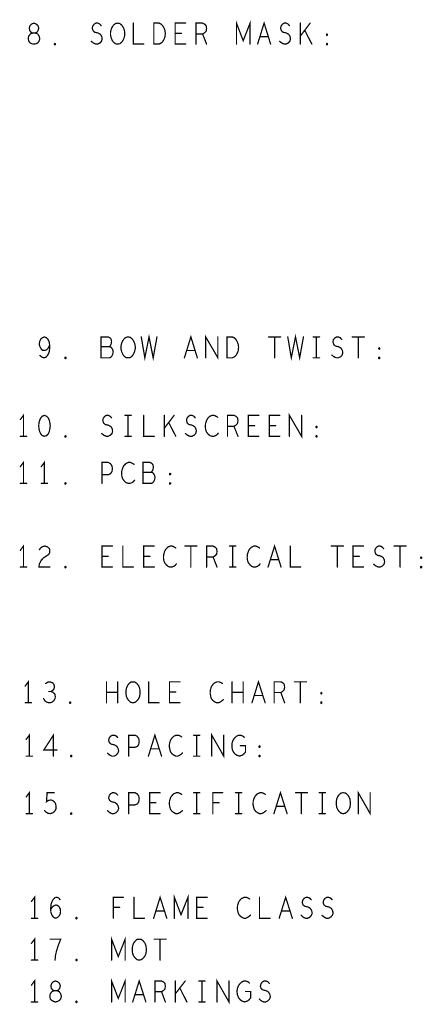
# Model space of a CAD drawing. Extents: x 28 to 61, y 24.9 to 46.
# Tile 37 of 59: x 46.2 to 48.1, y 36 to 40.7. Entities that reach past the tile are written whole.
import ezdxf

# ---------------------------------------------------------------- set-up
doc = ezdxf.new("R2010")
doc.units = 0
doc.layers.add('1', color=2, linetype='CONTINUOUS')

msp = doc.modelspace()

# ---------------------------------------------------------------- linework, layer by layer
at = {"layer": '1', "const_width": 0.006}
for points in [[(46.242, 40.57), (46.251, 40.571), (46.261, 40.576), (46.267, 40.585), (46.27, 40.596), (46.267, 40.608), (46.26, 40.618), (46.248, 40.623), (46.236, 40.623), (46.228, 40.626), (46.222, 40.635), (46.22, 40.646), (46.223, 40.658), (46.232, 40.666), (46.242, 40.67), (46.252, 40.666), (46.261, 40.658), (46.265, 40.646), (46.262, 40.635), (46.256, 40.626), (46.248, 40.623), (46.236, 40.623), (46.225, 40.618), (46.217, 40.608), (46.215, 40.596), (46.217, 40.585), (46.223, 40.576), (46.233, 40.571), (46.242, 40.57)], [(46.516, 40.583), (46.526, 40.575), (46.537, 40.57), (46.547, 40.57), (46.557, 40.575), (46.565, 40.583), (46.568, 40.595), (46.566, 40.606), (46.56, 40.616), (46.548, 40.623), (46.533, 40.626), (46.525, 40.633), (46.521, 40.645), (46.523, 40.656), (46.53, 40.665), (46.538, 40.67), (46.547, 40.67), (46.556, 40.666), (46.563, 40.658)], [(46.642, 40.57), (46.632, 40.571), (46.623, 40.578), (46.616, 40.588), (46.611, 40.6), (46.608, 40.613), (46.608, 40.626), (46.611, 40.64), (46.616, 40.651), (46.623, 40.661), (46.632, 40.668), (46.642, 40.67), (46.652, 40.668), (46.661, 40.661), (46.668, 40.651), (46.673, 40.64), (46.676, 40.626), (46.676, 40.613), (46.673, 40.6), (46.668, 40.588), (46.661, 40.578), (46.652, 40.571), (46.642, 40.57)], [(46.717, 40.67), (46.717, 40.57), (46.767, 40.57)], [(46.815, 40.57), (46.815, 40.67), (46.84, 40.67), (46.85, 40.665), (46.857, 40.658), (46.863, 40.648), (46.868, 40.636), (46.87, 40.62), (46.868, 40.603), (46.863, 40.591), (46.857, 40.581), (46.85, 40.575), (46.84, 40.57), (46.815, 40.57)], [(46.967, 40.57), (46.917, 40.57), (46.917, 40.67), (46.967, 40.67)], [(47.017, 40.57), (47.017, 40.67), (47.048, 40.67), (47.058, 40.665), (47.065, 40.658), (47.067, 40.645), (47.065, 40.631), (47.057, 40.623), (47.048, 40.618), (47.017, 40.618)], [(47.21, 40.57), (47.21, 40.67), (47.242, 40.586), (47.275, 40.67), (47.275, 40.57)], [(47.311, 40.57), (47.342, 40.67), (47.373, 40.57)], [(47.416, 40.583), (47.426, 40.575), (47.437, 40.57), (47.447, 40.57), (47.457, 40.575), (47.465, 40.583), (47.468, 40.595), (47.466, 40.606), (47.46, 40.616), (47.448, 40.623), (47.433, 40.626), (47.425, 40.633), (47.421, 40.645), (47.423, 40.656), (47.43, 40.665), (47.438, 40.67), (47.447, 40.67), (47.456, 40.666), (47.463, 40.658)], [(47.515, 40.57), (47.515, 40.67)], [(47.562, 40.67), (47.515, 40.608)], [(46.947, 40.621), (46.917, 40.621)], [(47.048, 40.618), (47.067, 40.57)], [(47.57, 40.57), (47.536, 40.636)], [(47.642, 40.611), (47.64, 40.613), (47.64, 40.616), (47.642, 40.618), (47.645, 40.616), (47.645, 40.613), (47.642, 40.611)], [(46.342, 40.566), (46.34, 40.568), (46.34, 40.571), (46.342, 40.573), (46.345, 40.571), (46.345, 40.568), (46.342, 40.566)], [(47.362, 40.605), (47.322, 40.605)], [(47.642, 40.566), (47.64, 40.568), (47.64, 40.571), (47.642, 40.573), (47.645, 40.571), (47.645, 40.568), (47.642, 40.566)], [(46.271, 39.081), (46.28, 39.073), (46.29, 39.07), (46.3, 39.073), (46.308, 39.083), (46.315, 39.098), (46.317, 39.113), (46.317, 39.131), (46.315, 39.146), (46.308, 39.16), (46.301, 39.166), (46.292, 39.17), (46.282, 39.166), (46.275, 39.16), (46.27, 39.15), (46.267, 39.136), (46.27, 39.125), (46.276, 39.113), (46.283, 39.106), (46.292, 39.105), (46.302, 39.108), (46.31, 39.116), (46.317, 39.131)], [(46.602, 39.123), (46.607, 39.128), (46.611, 39.136), (46.613, 39.148), (46.611, 39.158), (46.606, 39.165), (46.597, 39.17), (46.563, 39.17), (46.563, 39.07), (46.605, 39.07), (46.613, 39.076), (46.618, 39.086), (46.621, 39.098), (46.618, 39.11), (46.611, 39.12), (46.602, 39.123), (46.563, 39.123)], [(46.692, 39.07), (46.682, 39.071), (46.673, 39.078), (46.666, 39.088), (46.661, 39.1), (46.658, 39.113), (46.658, 39.126), (46.661, 39.14), (46.666, 39.151), (46.673, 39.161), (46.682, 39.168), (46.692, 39.17), (46.702, 39.168), (46.711, 39.161), (46.718, 39.151), (46.723, 39.14), (46.726, 39.126), (46.726, 39.113), (46.723, 39.1), (46.718, 39.088), (46.711, 39.078), (46.702, 39.071), (46.692, 39.07)], [(46.755, 39.17), (46.772, 39.07), (46.792, 39.17), (46.812, 39.07), (46.83, 39.17)], [(46.961, 39.07), (46.992, 39.17), (47.023, 39.07)], [(47.063, 39.07), (47.063, 39.17), (47.121, 39.07), (47.121, 39.17)], [(47.165, 39.07), (47.165, 39.17), (47.19, 39.17), (47.2, 39.165), (47.207, 39.158), (47.213, 39.148), (47.218, 39.136), (47.22, 39.12), (47.218, 39.103), (47.213, 39.091), (47.207, 39.081), (47.2, 39.075), (47.19, 39.07), (47.165, 39.07)], [(47.363, 39.17), (47.421, 39.17)], [(47.392, 39.17), (47.392, 39.07)], [(47.455, 39.17), (47.472, 39.07), (47.492, 39.17), (47.512, 39.07), (47.53, 39.17)], [(47.577, 39.17), (47.607, 39.17)], [(47.592, 39.17), (47.592, 39.07)], [(47.666, 39.083), (47.676, 39.075), (47.687, 39.07), (47.697, 39.07), (47.707, 39.075), (47.715, 39.083), (47.718, 39.095), (47.716, 39.106), (47.71, 39.116), (47.698, 39.123), (47.683, 39.126), (47.675, 39.133), (47.671, 39.145), (47.673, 39.156), (47.68, 39.165), (47.688, 39.17), (47.697, 39.17), (47.706, 39.166), (47.713, 39.158)], [(47.763, 39.17), (47.821, 39.17)], [(47.792, 39.17), (47.792, 39.07)], [(47.892, 39.111), (47.89, 39.113), (47.89, 39.116), (47.892, 39.118), (47.895, 39.116), (47.895, 39.113), (47.892, 39.111)], [(46.392, 39.066), (46.39, 39.068), (46.39, 39.071), (46.392, 39.073), (46.395, 39.071), (46.395, 39.068), (46.392, 39.066)], [(47.012, 39.105), (46.972, 39.105)], [(47.577, 39.07), (47.607, 39.07)], [(47.892, 39.066), (47.89, 39.068), (47.89, 39.071), (47.892, 39.073), (47.895, 39.071), (47.895, 39.068), (47.892, 39.066)], [(46.192, 38.695), (46.192, 38.795), (46.177, 38.775)], [(46.292, 38.795), (46.282, 38.791), (46.275, 38.783), (46.27, 38.773), (46.266, 38.76), (46.265, 38.745), (46.266, 38.73), (46.27, 38.716), (46.275, 38.706), (46.282, 38.698), (46.292, 38.695), (46.302, 38.698), (46.31, 38.706), (46.315, 38.716), (46.318, 38.73), (46.32, 38.745), (46.318, 38.76), (46.315, 38.773), (46.31, 38.783), (46.302, 38.791), (46.292, 38.795)], [(46.566, 38.708), (46.576, 38.7), (46.587, 38.695), (46.597, 38.695), (46.607, 38.7), (46.615, 38.708), (46.618, 38.72), (46.616, 38.731), (46.61, 38.741), (46.598, 38.748), (46.583, 38.751), (46.575, 38.758), (46.571, 38.77), (46.573, 38.781), (46.58, 38.79), (46.588, 38.795), (46.597, 38.795), (46.606, 38.791), (46.613, 38.783)], [(46.677, 38.795), (46.707, 38.795)], [(46.692, 38.795), (46.692, 38.695)], [(46.767, 38.795), (46.767, 38.695), (46.817, 38.695)], [(46.865, 38.695), (46.865, 38.795)], [(46.912, 38.795), (46.865, 38.733)], [(46.966, 38.708), (46.976, 38.7), (46.987, 38.695), (46.997, 38.695), (47.007, 38.7), (47.015, 38.708), (47.018, 38.72), (47.016, 38.731), (47.01, 38.741), (46.998, 38.748), (46.983, 38.751), (46.975, 38.758), (46.971, 38.77), (46.973, 38.781), (46.98, 38.79), (46.988, 38.795), (46.997, 38.795), (47.006, 38.791), (47.013, 38.783)], [(47.12, 38.786), (47.112, 38.791), (47.103, 38.795), (47.093, 38.795), (47.082, 38.79), (47.073, 38.781), (47.067, 38.771), (47.062, 38.755), (47.061, 38.74), (47.063, 38.725), (47.067, 38.715), (47.075, 38.705), (47.083, 38.698), (47.092, 38.695), (47.101, 38.695), (47.11, 38.698), (47.117, 38.703), (47.123, 38.71)], [(47.167, 38.695), (47.167, 38.795), (47.198, 38.795), (47.208, 38.79), (47.215, 38.783), (47.217, 38.77), (47.215, 38.756), (47.207, 38.748), (47.198, 38.743), (47.167, 38.743)], [(47.317, 38.695), (47.267, 38.695), (47.267, 38.795), (47.317, 38.795)], [(47.417, 38.695), (47.367, 38.695), (47.367, 38.795), (47.417, 38.795)], [(47.463, 38.695), (47.463, 38.795), (47.521, 38.695), (47.521, 38.795)], [(46.92, 38.695), (46.886, 38.761)], [(47.198, 38.743), (47.217, 38.695)], [(47.297, 38.746), (47.267, 38.746)], [(47.397, 38.746), (47.367, 38.746)], [(47.592, 38.736), (47.59, 38.738), (47.59, 38.741), (47.592, 38.743), (47.595, 38.741), (47.595, 38.738), (47.592, 38.736)], [(46.177, 38.695), (46.207, 38.695)], [(46.392, 38.691), (46.39, 38.693), (46.39, 38.696), (46.392, 38.698), (46.395, 38.696), (46.395, 38.693), (46.392, 38.691)], [(46.677, 38.695), (46.707, 38.695)], [(47.592, 38.691), (47.59, 38.693), (47.59, 38.696), (47.592, 38.698), (47.595, 38.696), (47.595, 38.693), (47.592, 38.691)], [(46.192, 38.47), (46.192, 38.57), (46.177, 38.55)], [(46.292, 38.47), (46.292, 38.57), (46.277, 38.55)], [(46.567, 38.47), (46.567, 38.57), (46.597, 38.57), (46.607, 38.565), (46.615, 38.553), (46.617, 38.54), (46.615, 38.526), (46.608, 38.516), (46.597, 38.511), (46.567, 38.511)], [(46.72, 38.561), (46.712, 38.566), (46.703, 38.57), (46.693, 38.57), (46.682, 38.565), (46.673, 38.556), (46.667, 38.546), (46.662, 38.53), (46.661, 38.515), (46.663, 38.5), (46.667, 38.49), (46.675, 38.48), (46.683, 38.473), (46.692, 38.47), (46.701, 38.47), (46.71, 38.473), (46.717, 38.478), (46.723, 38.485)], [(46.802, 38.523), (46.807, 38.528), (46.811, 38.536), (46.813, 38.548), (46.811, 38.558), (46.806, 38.565), (46.797, 38.57), (46.763, 38.57), (46.763, 38.47), (46.805, 38.47), (46.813, 38.476), (46.818, 38.486), (46.821, 38.498), (46.818, 38.51), (46.811, 38.52), (46.802, 38.523), (46.763, 38.523)], [(46.892, 38.511), (46.89, 38.513), (46.89, 38.516), (46.892, 38.518), (46.895, 38.516), (46.895, 38.513), (46.892, 38.511)], [(46.177, 38.47), (46.207, 38.47)], [(46.277, 38.47), (46.307, 38.47)], [(46.392, 38.466), (46.39, 38.468), (46.39, 38.471), (46.392, 38.473), (46.395, 38.471), (46.395, 38.468), (46.392, 38.466)], [(46.892, 38.466), (46.89, 38.468), (46.89, 38.471), (46.892, 38.473), (46.895, 38.471), (46.895, 38.468), (46.892, 38.466)], [(46.192, 38.07), (46.192, 38.17), (46.177, 38.15)], [(46.268, 38.153), (46.276, 38.163), (46.285, 38.168), (46.295, 38.17), (46.307, 38.166), (46.316, 38.158), (46.318, 38.148), (46.317, 38.138), (46.312, 38.13), (46.287, 38.113), (46.276, 38.101), (46.268, 38.085), (46.266, 38.07), (46.318, 38.07)], [(46.617, 38.07), (46.567, 38.07), (46.567, 38.17), (46.617, 38.17)], [(46.667, 38.17), (46.667, 38.07), (46.717, 38.07)], [(46.817, 38.07), (46.767, 38.07), (46.767, 38.17), (46.817, 38.17)], [(46.92, 38.161), (46.912, 38.166), (46.903, 38.17), (46.893, 38.17), (46.882, 38.165), (46.873, 38.156), (46.867, 38.146), (46.862, 38.13), (46.861, 38.115), (46.863, 38.1), (46.867, 38.09), (46.875, 38.08), (46.883, 38.073), (46.892, 38.07), (46.901, 38.07), (46.91, 38.073), (46.917, 38.078), (46.923, 38.085)], [(46.963, 38.17), (47.021, 38.17)], [(46.992, 38.17), (46.992, 38.07)], [(47.067, 38.07), (47.067, 38.17), (47.098, 38.17), (47.108, 38.165), (47.115, 38.158), (47.117, 38.145), (47.115, 38.131), (47.107, 38.123), (47.098, 38.118), (47.067, 38.118)], [(47.177, 38.17), (47.207, 38.17)], [(47.192, 38.17), (47.192, 38.07)], [(47.32, 38.161), (47.312, 38.166), (47.303, 38.17), (47.293, 38.17), (47.282, 38.165), (47.273, 38.156), (47.267, 38.146), (47.262, 38.13), (47.261, 38.115), (47.263, 38.1), (47.267, 38.09), (47.275, 38.08), (47.283, 38.073), (47.292, 38.07), (47.301, 38.07), (47.31, 38.073), (47.317, 38.078), (47.323, 38.085)], [(47.361, 38.07), (47.392, 38.17), (47.423, 38.07)], [(47.467, 38.17), (47.467, 38.07), (47.517, 38.07)], [(47.663, 38.17), (47.721, 38.17)], [(47.692, 38.17), (47.692, 38.07)], [(47.817, 38.07), (47.767, 38.07), (47.767, 38.17), (47.817, 38.17)], [(47.866, 38.083), (47.876, 38.075), (47.887, 38.07), (47.897, 38.07), (47.907, 38.075), (47.915, 38.083), (47.918, 38.095), (47.916, 38.106), (47.91, 38.116), (47.898, 38.123), (47.883, 38.126), (47.875, 38.133), (47.871, 38.145), (47.873, 38.156), (47.88, 38.165), (47.888, 38.17), (47.897, 38.17), (47.906, 38.166), (47.913, 38.158)], [(47.963, 38.17), (48.021, 38.17)], [(47.992, 38.17), (47.992, 38.07)], [(46.597, 38.121), (46.567, 38.121)], [(46.797, 38.121), (46.767, 38.121)], [(47.797, 38.121), (47.767, 38.121)], [(46.392, 38.066), (46.39, 38.068), (46.39, 38.071), (46.392, 38.073), (46.395, 38.071), (46.395, 38.068), (46.392, 38.066)], [(47.098, 38.118), (47.117, 38.07)], [(47.412, 38.105), (47.372, 38.105)], [(48.092, 38.111), (48.09, 38.113), (48.09, 38.116), (48.092, 38.118), (48.095, 38.116), (48.095, 38.113), (48.092, 38.111)], [(48.092, 38.066), (48.09, 38.068), (48.09, 38.071), (48.092, 38.073), (48.095, 38.071), (48.095, 38.068), (48.092, 38.066)], [(46.177, 38.07), (46.207, 38.07)], [(47.177, 38.07), (47.207, 38.07)], [(46.215, 37.421), (46.215, 37.521), (46.2, 37.501)], [(46.324, 37.475), (46.332, 37.48), (46.338, 37.488), (46.34, 37.498), (46.338, 37.508), (46.332, 37.516), (46.32, 37.521), (46.309, 37.52), (46.298, 37.513)], [(46.589, 37.421), (46.589, 37.521)], [(46.642, 37.521), (46.642, 37.421)], [(46.715, 37.421), (46.705, 37.423), (46.697, 37.43), (46.689, 37.44), (46.684, 37.451), (46.682, 37.465), (46.682, 37.478), (46.684, 37.491), (46.689, 37.503), (46.697, 37.513), (46.705, 37.52), (46.715, 37.521), (46.725, 37.52), (46.734, 37.513), (46.742, 37.503), (46.747, 37.491), (46.749, 37.478), (46.749, 37.465), (46.747, 37.451), (46.742, 37.44), (46.734, 37.43), (46.725, 37.423), (46.715, 37.421)], [(46.79, 37.521), (46.79, 37.421), (46.84, 37.421)], [(46.94, 37.421), (46.89, 37.421), (46.89, 37.521), (46.94, 37.521)], [(47.143, 37.513), (47.135, 37.518), (47.127, 37.521), (47.117, 37.521), (47.105, 37.516), (47.097, 37.508), (47.09, 37.498), (47.085, 37.481), (47.084, 37.466), (47.087, 37.451), (47.09, 37.441), (47.098, 37.431), (47.107, 37.425), (47.115, 37.421), (47.124, 37.421), (47.133, 37.425), (47.14, 37.43), (47.147, 37.436)], [(47.189, 37.421), (47.189, 37.521)], [(47.242, 37.521), (47.242, 37.421)], [(47.284, 37.421), (47.315, 37.521), (47.347, 37.421)], [(47.39, 37.421), (47.39, 37.521), (47.422, 37.521), (47.432, 37.516), (47.438, 37.51), (47.44, 37.496), (47.438, 37.483), (47.43, 37.475), (47.422, 37.47), (47.39, 37.47)], [(47.487, 37.521), (47.544, 37.521)], [(47.515, 37.521), (47.515, 37.421)], [(46.288, 37.441), (46.295, 37.43), (46.305, 37.423), (46.317, 37.421), (46.327, 37.423), (46.337, 37.431), (46.343, 37.441), (46.344, 37.451), (46.342, 37.463), (46.333, 37.471), (46.324, 37.475), (46.313, 37.475)], [(46.642, 37.471), (46.589, 37.471)], [(46.92, 37.473), (46.89, 37.473)], [(47.242, 37.471), (47.189, 37.471)], [(47.422, 37.47), (47.44, 37.421)], [(47.615, 37.463), (47.613, 37.465), (47.613, 37.468), (47.615, 37.47), (47.618, 37.468), (47.618, 37.465), (47.615, 37.463)], [(46.2, 37.421), (46.23, 37.421)], [(46.415, 37.418), (46.413, 37.42), (46.413, 37.423), (46.415, 37.425), (46.418, 37.423), (46.418, 37.42), (46.415, 37.418)], [(47.335, 37.456), (47.295, 37.456)], [(47.615, 37.418), (47.613, 37.42), (47.613, 37.423), (47.615, 37.425), (47.618, 37.423), (47.618, 37.42), (47.615, 37.418)], [(47.092, 37.166), (47.092, 37.266), (47.149, 37.166), (47.149, 37.266)], [(46.22, 37.166), (46.22, 37.266), (46.205, 37.246)], [(46.335, 37.166), (46.335, 37.266), (46.289, 37.195), (46.352, 37.195)], [(46.594, 37.18), (46.604, 37.171), (46.615, 37.166), (46.625, 37.166), (46.635, 37.171), (46.643, 37.18), (46.647, 37.191), (46.644, 37.203), (46.638, 37.213), (46.627, 37.22), (46.612, 37.223), (46.603, 37.23), (46.599, 37.241), (46.602, 37.253), (46.608, 37.261), (46.617, 37.266), (46.625, 37.266), (46.634, 37.263), (46.642, 37.255)], [(46.695, 37.166), (46.695, 37.266), (46.725, 37.266), (46.735, 37.261), (46.743, 37.25), (46.745, 37.236), (46.743, 37.223), (46.737, 37.213), (46.725, 37.208), (46.695, 37.208)], [(46.789, 37.166), (46.82, 37.266), (46.852, 37.166)], [(46.948, 37.258), (46.94, 37.263), (46.932, 37.266), (46.922, 37.266), (46.91, 37.261), (46.902, 37.253), (46.895, 37.243), (46.89, 37.226), (46.889, 37.211), (46.892, 37.196), (46.895, 37.186), (46.903, 37.176), (46.912, 37.17), (46.92, 37.166), (46.929, 37.166), (46.938, 37.17), (46.945, 37.175), (46.952, 37.181)], [(47.005, 37.266), (47.035, 37.266)], [(47.02, 37.266), (47.02, 37.166)], [(47.228, 37.216), (47.253, 37.216), (47.253, 37.186), (47.245, 37.176), (47.237, 37.17), (47.224, 37.166), (47.212, 37.17), (47.203, 37.176), (47.195, 37.186), (47.19, 37.198), (47.188, 37.211), (47.188, 37.223), (47.19, 37.233), (47.195, 37.245), (47.203, 37.255), (47.21, 37.261), (47.22, 37.266), (47.229, 37.266), (47.239, 37.263), (47.247, 37.256)], [(46.84, 37.201), (46.8, 37.201)], [(47.32, 37.208), (47.318, 37.21), (47.318, 37.213), (47.32, 37.215), (47.323, 37.213), (47.323, 37.21), (47.32, 37.208)], [(46.205, 37.166), (46.235, 37.166)], [(46.42, 37.163), (46.418, 37.165), (46.418, 37.168), (46.42, 37.17), (46.423, 37.168), (46.423, 37.165), (46.42, 37.163)], [(47.005, 37.166), (47.035, 37.166)], [(47.32, 37.163), (47.318, 37.165), (47.318, 37.168), (47.32, 37.17), (47.323, 37.168), (47.323, 37.165), (47.32, 37.163)], [(46.22, 36.891), (46.22, 36.991), (46.205, 36.971)], [(47.389, 36.891), (47.42, 36.991), (47.452, 36.891)], [(47.792, 36.891), (47.792, 36.991), (47.849, 36.891), (47.849, 36.991)], [(46.293, 36.906), (46.3, 36.898), (46.309, 36.893), (46.32, 36.891), (46.332, 36.895), (46.34, 36.901), (46.347, 36.913), (46.348, 36.926), (46.345, 36.94), (46.339, 36.948), (46.33, 36.955), (46.322, 36.956), (46.313, 36.955), (46.302, 36.948), (46.305, 36.991), (46.339, 36.991)], [(46.594, 36.905), (46.604, 36.896), (46.615, 36.891), (46.625, 36.891), (46.635, 36.896), (46.643, 36.905), (46.647, 36.916), (46.644, 36.928), (46.638, 36.938), (46.627, 36.945), (46.612, 36.948), (46.603, 36.955), (46.599, 36.966), (46.602, 36.978), (46.608, 36.986), (46.617, 36.991), (46.625, 36.991), (46.634, 36.988), (46.642, 36.98)], [(46.695, 36.891), (46.695, 36.991), (46.725, 36.991), (46.735, 36.986), (46.743, 36.975), (46.745, 36.961), (46.743, 36.948), (46.737, 36.938), (46.725, 36.933), (46.695, 36.933)], [(46.845, 36.891), (46.795, 36.891), (46.795, 36.991), (46.845, 36.991)], [(46.948, 36.983), (46.94, 36.988), (46.932, 36.991), (46.922, 36.991), (46.91, 36.986), (46.902, 36.978), (46.895, 36.968), (46.89, 36.951), (46.889, 36.936), (46.892, 36.921), (46.895, 36.911), (46.903, 36.901), (46.912, 36.895), (46.92, 36.891), (46.929, 36.891), (46.938, 36.895), (46.945, 36.9), (46.952, 36.906)], [(47.005, 36.991), (47.035, 36.991)], [(47.02, 36.991), (47.02, 36.891)], [(47.097, 36.891), (47.097, 36.991), (47.144, 36.991)], [(47.205, 36.991), (47.235, 36.991)], [(47.22, 36.991), (47.22, 36.891)], [(47.348, 36.983), (47.34, 36.988), (47.332, 36.991), (47.322, 36.991), (47.31, 36.986), (47.302, 36.978), (47.295, 36.968), (47.29, 36.951), (47.289, 36.936), (47.292, 36.921), (47.295, 36.911), (47.303, 36.901), (47.312, 36.895), (47.32, 36.891), (47.329, 36.891), (47.338, 36.895), (47.345, 36.9), (47.352, 36.906)], [(47.492, 36.991), (47.549, 36.991)], [(47.52, 36.991), (47.52, 36.891)], [(47.605, 36.991), (47.635, 36.991)], [(47.62, 36.991), (47.62, 36.891)], [(47.72, 36.891), (47.71, 36.893), (47.702, 36.9), (47.694, 36.91), (47.689, 36.921), (47.687, 36.935), (47.687, 36.948), (47.689, 36.961), (47.694, 36.973), (47.702, 36.983), (47.71, 36.99), (47.72, 36.991), (47.73, 36.99), (47.739, 36.983), (47.747, 36.973), (47.752, 36.961), (47.754, 36.948), (47.754, 36.935), (47.752, 36.921), (47.747, 36.91), (47.739, 36.9), (47.73, 36.893), (47.72, 36.891)], [(46.825, 36.943), (46.795, 36.943)], [(47.127, 36.943), (47.097, 36.943)], [(47.44, 36.926), (47.4, 36.926)], [(46.205, 36.891), (46.235, 36.891)], [(46.42, 36.888), (46.418, 36.89), (46.418, 36.893), (46.42, 36.895), (46.423, 36.893), (46.423, 36.89), (46.42, 36.888)], [(47.005, 36.891), (47.035, 36.891)], [(47.205, 36.891), (47.235, 36.891)], [(47.605, 36.891), (47.635, 36.891)], [(46.245, 36.391), (46.245, 36.491), (46.23, 36.471)], [(46.322, 36.433), (46.33, 36.445), (46.338, 36.451), (46.348, 36.455), (46.357, 36.451), (46.363, 36.445), (46.368, 36.435), (46.369, 36.423), (46.368, 36.413), (46.363, 36.403), (46.355, 36.395), (46.347, 36.391), (46.337, 36.395), (46.328, 36.405), (46.323, 36.42), (46.322, 36.436), (46.324, 36.458), (46.328, 36.47), (46.334, 36.481), (46.343, 36.49), (46.352, 36.491), (46.36, 36.488), (46.367, 36.48)], [(46.622, 36.391), (46.622, 36.491), (46.669, 36.491)], [(46.72, 36.491), (46.72, 36.391), (46.77, 36.391)], [(46.814, 36.391), (46.845, 36.491), (46.877, 36.391)], [(46.913, 36.391), (46.913, 36.491), (46.945, 36.408), (46.978, 36.491), (46.978, 36.391)], [(47.07, 36.391), (47.02, 36.391), (47.02, 36.491), (47.07, 36.491)], [(47.273, 36.483), (47.265, 36.488), (47.257, 36.491), (47.247, 36.491), (47.235, 36.486), (47.227, 36.478), (47.22, 36.468), (47.215, 36.451), (47.214, 36.436), (47.217, 36.421), (47.22, 36.411), (47.228, 36.401), (47.237, 36.395), (47.245, 36.391), (47.254, 36.391), (47.263, 36.395), (47.27, 36.4), (47.277, 36.406)], [(47.32, 36.491), (47.32, 36.391), (47.37, 36.391)], [(47.414, 36.391), (47.445, 36.491), (47.477, 36.391)], [(47.519, 36.405), (47.529, 36.396), (47.54, 36.391), (47.55, 36.391), (47.56, 36.396), (47.568, 36.405), (47.572, 36.416), (47.569, 36.428), (47.563, 36.438), (47.552, 36.445), (47.537, 36.448), (47.528, 36.455), (47.524, 36.466), (47.527, 36.478), (47.533, 36.486), (47.542, 36.491), (47.55, 36.491), (47.559, 36.488), (47.567, 36.48)], [(47.619, 36.405), (47.629, 36.396), (47.64, 36.391), (47.65, 36.391), (47.66, 36.396), (47.668, 36.405), (47.672, 36.416), (47.669, 36.428), (47.663, 36.438), (47.652, 36.445), (47.637, 36.448), (47.628, 36.455), (47.624, 36.466), (47.627, 36.478), (47.633, 36.486), (47.642, 36.491), (47.65, 36.491), (47.659, 36.488), (47.667, 36.48)], [(46.652, 36.443), (46.622, 36.443)], [(47.05, 36.443), (47.02, 36.443)], [(46.23, 36.391), (46.26, 36.391)], [(46.445, 36.388), (46.443, 36.39), (46.443, 36.393), (46.445, 36.395), (46.448, 36.393), (46.448, 36.39), (46.445, 36.388)], [(46.865, 36.426), (46.825, 36.426)], [(47.465, 36.426), (47.425, 36.426)], [(46.245, 36.191), (46.245, 36.291), (46.23, 36.271)], [(46.343, 36.191), (46.345, 36.213), (46.349, 36.231), (46.354, 36.248), (46.36, 36.266), (46.37, 36.291), (46.32, 36.291)], [(46.613, 36.191), (46.613, 36.291), (46.645, 36.208), (46.678, 36.291), (46.678, 36.191)], [(46.745, 36.191), (46.735, 36.193), (46.727, 36.2), (46.719, 36.21), (46.714, 36.221), (46.712, 36.235), (46.712, 36.248), (46.714, 36.261), (46.719, 36.273), (46.727, 36.283), (46.735, 36.29), (46.745, 36.291), (46.755, 36.29), (46.764, 36.283), (46.772, 36.273), (46.777, 36.261), (46.779, 36.248), (46.779, 36.235), (46.777, 36.221), (46.772, 36.21), (46.764, 36.2), (46.755, 36.193), (46.745, 36.191)], [(46.817, 36.291), (46.874, 36.291)], [(46.845, 36.291), (46.845, 36.191)], [(46.23, 36.191), (46.26, 36.191)], [(46.445, 36.188), (46.443, 36.19), (46.443, 36.193), (46.445, 36.195), (46.448, 36.193), (46.448, 36.19), (46.445, 36.188)], [(46.245, 35.991), (46.245, 36.091), (46.23, 36.071)], [(46.613, 35.991), (46.613, 36.091), (46.645, 36.008), (46.678, 36.091), (46.678, 35.991)], [(46.714, 35.991), (46.745, 36.091), (46.777, 35.991)], [(47.117, 35.991), (47.117, 36.091), (47.174, 35.991), (47.174, 36.091)], [(46.345, 35.991), (46.354, 35.993), (46.364, 35.998), (46.37, 36.006), (46.373, 36.018), (46.37, 36.03), (46.363, 36.04), (46.352, 36.045), (46.339, 36.045), (46.332, 36.048), (46.325, 36.056), (46.323, 36.068), (46.327, 36.08), (46.335, 36.088), (46.345, 36.091), (46.355, 36.088), (46.364, 36.08), (46.368, 36.068), (46.365, 36.056), (46.359, 36.048), (46.352, 36.045), (46.339, 36.045), (46.328, 36.04), (46.32, 36.03), (46.318, 36.018), (46.32, 36.006), (46.327, 35.998), (46.337, 35.993), (46.345, 35.991)], [(46.82, 35.991), (46.82, 36.091), (46.852, 36.091), (46.862, 36.086), (46.868, 36.08), (46.87, 36.066), (46.868, 36.053), (46.86, 36.045), (46.852, 36.04), (46.82, 36.04)], [(46.918, 35.991), (46.918, 36.091)], [(46.965, 36.091), (46.918, 36.03)], [(46.973, 35.991), (46.939, 36.058)], [(47.03, 36.091), (47.06, 36.091)], [(47.045, 36.091), (47.045, 35.991)], [(47.253, 36.041), (47.278, 36.041), (47.278, 36.011), (47.27, 36.001), (47.262, 35.995), (47.249, 35.991), (47.237, 35.995), (47.228, 36.001), (47.22, 36.011), (47.215, 36.023), (47.213, 36.036), (47.213, 36.048), (47.215, 36.058), (47.22, 36.07), (47.228, 36.08), (47.235, 36.086), (47.245, 36.091), (47.254, 36.091), (47.264, 36.088), (47.272, 36.081)], [(47.319, 36.005), (47.329, 35.996), (47.34, 35.991), (47.35, 35.991), (47.36, 35.996), (47.368, 36.005), (47.372, 36.016), (47.369, 36.028), (47.363, 36.038), (47.352, 36.045), (47.337, 36.048), (47.328, 36.055), (47.324, 36.066), (47.327, 36.078), (47.333, 36.086), (47.342, 36.091), (47.35, 36.091), (47.359, 36.088), (47.367, 36.08)], [(46.765, 36.026), (46.725, 36.026)], [(46.852, 36.04), (46.87, 35.991)], [(46.23, 35.991), (46.26, 35.991)], [(46.445, 35.988), (46.443, 35.99), (46.443, 35.993), (46.445, 35.995), (46.448, 35.993), (46.448, 35.99), (46.445, 35.988)], [(47.03, 35.991), (47.06, 35.991)]]:
    msp.add_lwpolyline(points, dxfattribs=at)
at = {"layer": '1', "const_width": 0.003}
for points in [[(46.7185, 40.67, 1), (46.7155, 40.67, 1)], [(46.9685, 40.67, 1), (46.9655, 40.67, 1)], [(47.5165, 40.67, 1), (47.5135, 40.67, 1)], [(47.5635, 40.67, 1), (47.5605, 40.67, 1)], [(46.5645, 40.658, 1), (46.5615, 40.658, 1)], [(46.9185, 40.621, 1), (46.9155, 40.621, 1)], [(46.9485, 40.621, 1), (46.9455, 40.621, 1)], [(47.0185, 40.618, 1), (47.0155, 40.618, 1)], [(47.0495, 40.618, 1), (47.0465, 40.618, 1)], [(47.4645, 40.658, 1), (47.4615, 40.658, 1)], [(47.5375, 40.636, 1), (47.5345, 40.636, 1)], [(46.2435, 40.57, 1), (46.2405, 40.57, 1)], [(46.2435, 40.57, 1), (46.2405, 40.57, 1)], [(46.5175, 40.583, 1), (46.5145, 40.583, 1)], [(46.6435, 40.57, 1), (46.6405, 40.57, 1)], [(46.6435, 40.57, 1), (46.6405, 40.57, 1)], [(46.7685, 40.57, 1), (46.7655, 40.57, 1)], [(46.8165, 40.57, 1), (46.8135, 40.57, 1)], [(46.8165, 40.57, 1), (46.8135, 40.57, 1)], [(46.9685, 40.57, 1), (46.9655, 40.57, 1)], [(47.0185, 40.57, 1), (47.0155, 40.57, 1)], [(47.0685, 40.57, 1), (47.0655, 40.57, 1)], [(47.2115, 40.57, 1), (47.2085, 40.57, 1)], [(47.2765, 40.57, 1), (47.2735, 40.57, 1)], [(47.3125, 40.57, 1), (47.3095, 40.57, 1)], [(47.3235, 40.605, 1), (47.3205, 40.605, 1)], [(47.3635, 40.605, 1), (47.3605, 40.605, 1)], [(47.3745, 40.57, 1), (47.3715, 40.57, 1)], [(47.4175, 40.583, 1), (47.4145, 40.583, 1)], [(47.5165, 40.608, 1), (47.5135, 40.608, 1)], [(47.5165, 40.57, 1), (47.5135, 40.57, 1)], [(47.5715, 40.57, 1), (47.5685, 40.57, 1)], [(47.6435, 40.611, 1), (47.6405, 40.611, 1)], [(47.6435, 40.611, 1), (47.6405, 40.611, 1)], [(46.3435, 40.566, 1), (46.3405, 40.566, 1)], [(46.3435, 40.566, 1), (46.3405, 40.566, 1)], [(47.6435, 40.566, 1), (47.6405, 40.566, 1)], [(47.6435, 40.566, 1), (47.6405, 40.566, 1)], [(46.7565, 39.17, 1), (46.7535, 39.17, 1)], [(46.8315, 39.17, 1), (46.8285, 39.17, 1)], [(47.1225, 39.17, 1), (47.1195, 39.17, 1)], [(47.3645, 39.17, 1), (47.3615, 39.17, 1)], [(47.3935, 39.17, 1), (47.3905, 39.17, 1)], [(47.4225, 39.17, 1), (47.4195, 39.17, 1)], [(47.4565, 39.17, 1), (47.4535, 39.17, 1)], [(47.5315, 39.17, 1), (47.5285, 39.17, 1)], [(47.5785, 39.17, 1), (47.5755, 39.17, 1)], [(47.5935, 39.17, 1), (47.5905, 39.17, 1)], [(47.6085, 39.17, 1), (47.6055, 39.17, 1)], [(47.7145, 39.158, 1), (47.7115, 39.158, 1)], [(47.7645, 39.17, 1), (47.7615, 39.17, 1)], [(47.7935, 39.17, 1), (47.7905, 39.17, 1)], [(47.8225, 39.17, 1), (47.8195, 39.17, 1)], [(46.3185, 39.131, 1), (46.3155, 39.131, 1)], [(46.5645, 39.123, 1), (46.5615, 39.123, 1)], [(46.6035, 39.123, 1), (46.6005, 39.123, 1)], [(47.8935, 39.111, 1), (47.8905, 39.111, 1)], [(47.8935, 39.111, 1), (47.8905, 39.111, 1)], [(46.2725, 39.081, 1), (46.2695, 39.081, 1)], [(46.3935, 39.066, 1), (46.3905, 39.066, 1)], [(46.3935, 39.066, 1), (46.3905, 39.066, 1)], [(46.6935, 39.07, 1), (46.6905, 39.07, 1)], [(46.6935, 39.07, 1), (46.6905, 39.07, 1)], [(46.9625, 39.07, 1), (46.9595, 39.07, 1)], [(46.9735, 39.105, 1), (46.9705, 39.105, 1)], [(47.0135, 39.105, 1), (47.0105, 39.105, 1)], [(47.0245, 39.07, 1), (47.0215, 39.07, 1)], [(47.0645, 39.07, 1), (47.0615, 39.07, 1)], [(47.1665, 39.07, 1), (47.1635, 39.07, 1)], [(47.1665, 39.07, 1), (47.1635, 39.07, 1)], [(47.3935, 39.07, 1), (47.3905, 39.07, 1)], [(47.5785, 39.07, 1), (47.5755, 39.07, 1)], [(47.5935, 39.07, 1), (47.5905, 39.07, 1)], [(47.6085, 39.07, 1), (47.6055, 39.07, 1)], [(47.6675, 39.083, 1), (47.6645, 39.083, 1)], [(47.7935, 39.07, 1), (47.7905, 39.07, 1)], [(47.8935, 39.066, 1), (47.8905, 39.066, 1)], [(47.8935, 39.066, 1), (47.8905, 39.066, 1)], [(46.2935, 38.795, 1), (46.2905, 38.795, 1)], [(46.2935, 38.795, 1), (46.2905, 38.795, 1)], [(46.6145, 38.783, 1), (46.6115, 38.783, 1)], [(46.6785, 38.795, 1), (46.6755, 38.795, 1)], [(46.6935, 38.795, 1), (46.6905, 38.795, 1)], [(46.7085, 38.795, 1), (46.7055, 38.795, 1)], [(46.7685, 38.795, 1), (46.7655, 38.795, 1)], [(46.8665, 38.795, 1), (46.8635, 38.795, 1)], [(46.9135, 38.795, 1), (46.9105, 38.795, 1)], [(47.0145, 38.783, 1), (47.0115, 38.783, 1)], [(47.1215, 38.786, 1), (47.1185, 38.786, 1)], [(47.3185, 38.795, 1), (47.3155, 38.795, 1)], [(47.4185, 38.795, 1), (47.4155, 38.795, 1)], [(47.5225, 38.795, 1), (47.5195, 38.795, 1)], [(46.1785, 38.775, 1), (46.1755, 38.775, 1)], [(46.8665, 38.733, 1), (46.8635, 38.733, 1)], [(46.8875, 38.761, 1), (46.8845, 38.761, 1)], [(47.1685, 38.743, 1), (47.1655, 38.743, 1)], [(47.1995, 38.743, 1), (47.1965, 38.743, 1)], [(47.2685, 38.746, 1), (47.2655, 38.746, 1)], [(47.2985, 38.746, 1), (47.2955, 38.746, 1)], [(47.3685, 38.746, 1), (47.3655, 38.746, 1)], [(47.3985, 38.746, 1), (47.3955, 38.746, 1)], [(47.5935, 38.736, 1), (47.5905, 38.736, 1)], [(47.5935, 38.736, 1), (47.5905, 38.736, 1)], [(46.1785, 38.695, 1), (46.1755, 38.695, 1)], [(46.1935, 38.695, 1), (46.1905, 38.695, 1)], [(46.2085, 38.695, 1), (46.2055, 38.695, 1)], [(46.3935, 38.691, 1), (46.3905, 38.691, 1)], [(46.3935, 38.691, 1), (46.3905, 38.691, 1)], [(46.5675, 38.708, 1), (46.5645, 38.708, 1)], [(46.6785, 38.695, 1), (46.6755, 38.695, 1)], [(46.6935, 38.695, 1), (46.6905, 38.695, 1)], [(46.7085, 38.695, 1), (46.7055, 38.695, 1)], [(46.8185, 38.695, 1), (46.8155, 38.695, 1)], [(46.8665, 38.695, 1), (46.8635, 38.695, 1)], [(46.9215, 38.695, 1), (46.9185, 38.695, 1)], [(46.9675, 38.708, 1), (46.9645, 38.708, 1)], [(47.1245, 38.71, 1), (47.1215, 38.71, 1)], [(47.1685, 38.695, 1), (47.1655, 38.695, 1)], [(47.2185, 38.695, 1), (47.2155, 38.695, 1)], [(47.3185, 38.695, 1), (47.3155, 38.695, 1)], [(47.4185, 38.695, 1), (47.4155, 38.695, 1)], [(47.4645, 38.695, 1), (47.4615, 38.695, 1)], [(47.5935, 38.691, 1), (47.5905, 38.691, 1)], [(47.5935, 38.691, 1), (47.5905, 38.691, 1)], [(46.1785, 38.55, 1), (46.1755, 38.55, 1)], [(46.2785, 38.55, 1), (46.2755, 38.55, 1)], [(46.7215, 38.561, 1), (46.7185, 38.561, 1)], [(46.5685, 38.511, 1), (46.5655, 38.511, 1)], [(46.7645, 38.523, 1), (46.7615, 38.523, 1)], [(46.8035, 38.523, 1), (46.8005, 38.523, 1)], [(46.8935, 38.511, 1), (46.8905, 38.511, 1)], [(46.8935, 38.511, 1), (46.8905, 38.511, 1)], [(46.1785, 38.47, 1), (46.1755, 38.47, 1)], [(46.1935, 38.47, 1), (46.1905, 38.47, 1)], [(46.2085, 38.47, 1), (46.2055, 38.47, 1)], [(46.2785, 38.47, 1), (46.2755, 38.47, 1)], [(46.2935, 38.47, 1), (46.2905, 38.47, 1)], [(46.3085, 38.47, 1), (46.3055, 38.47, 1)], [(46.3935, 38.466, 1), (46.3905, 38.466, 1)], [(46.3935, 38.466, 1), (46.3905, 38.466, 1)], [(46.5685, 38.47, 1), (46.5655, 38.47, 1)], [(46.7245, 38.485, 1), (46.7215, 38.485, 1)], [(46.8935, 38.466, 1), (46.8905, 38.466, 1)], [(46.8935, 38.466, 1), (46.8905, 38.466, 1)], [(46.6185, 38.17, 1), (46.6155, 38.17, 1)], [(46.6685, 38.17, 1), (46.6655, 38.17, 1)], [(46.8185, 38.17, 1), (46.8155, 38.17, 1)], [(46.9645, 38.17, 1), (46.9615, 38.17, 1)], [(46.9935, 38.17, 1), (46.9905, 38.17, 1)], [(47.0225, 38.17, 1), (47.0195, 38.17, 1)], [(47.1785, 38.17, 1), (47.1755, 38.17, 1)], [(47.1935, 38.17, 1), (47.1905, 38.17, 1)], [(47.2085, 38.17, 1), (47.2055, 38.17, 1)], [(47.4685, 38.17, 1), (47.4655, 38.17, 1)], [(47.6645, 38.17, 1), (47.6615, 38.17, 1)], [(47.6935, 38.17, 1), (47.6905, 38.17, 1)], [(47.7225, 38.17, 1), (47.7195, 38.17, 1)], [(47.8185, 38.17, 1), (47.8155, 38.17, 1)], [(47.9645, 38.17, 1), (47.9615, 38.17, 1)], [(47.9935, 38.17, 1), (47.9905, 38.17, 1)], [(48.0225, 38.17, 1), (48.0195, 38.17, 1)], [(46.1785, 38.15, 1), (46.1755, 38.15, 1)], [(46.2695, 38.153, 1), (46.2665, 38.153, 1)], [(46.5685, 38.121, 1), (46.5655, 38.121, 1)], [(46.5985, 38.121, 1), (46.5955, 38.121, 1)], [(46.7685, 38.121, 1), (46.7655, 38.121, 1)], [(46.7985, 38.121, 1), (46.7955, 38.121, 1)], [(46.9215, 38.161, 1), (46.9185, 38.161, 1)], [(47.3215, 38.161, 1), (47.3185, 38.161, 1)], [(47.7685, 38.121, 1), (47.7655, 38.121, 1)], [(47.7985, 38.121, 1), (47.7955, 38.121, 1)], [(47.9145, 38.158, 1), (47.9115, 38.158, 1)], [(46.9245, 38.085, 1), (46.9215, 38.085, 1)], [(47.0685, 38.118, 1), (47.0655, 38.118, 1)], [(47.0995, 38.118, 1), (47.0965, 38.118, 1)], [(47.3245, 38.085, 1), (47.3215, 38.085, 1)], [(47.3735, 38.105, 1), (47.3705, 38.105, 1)], [(47.4135, 38.105, 1), (47.4105, 38.105, 1)], [(47.8675, 38.083, 1), (47.8645, 38.083, 1)], [(48.0935, 38.111, 1), (48.0905, 38.111, 1)], [(48.0935, 38.111, 1), (48.0905, 38.111, 1)], [(46.1785, 38.07, 1), (46.1755, 38.07, 1)], [(46.1935, 38.07, 1), (46.1905, 38.07, 1)], [(46.2085, 38.07, 1), (46.2055, 38.07, 1)], [(46.3195, 38.07, 1), (46.3165, 38.07, 1)], [(46.3935, 38.066, 1), (46.3905, 38.066, 1)], [(46.3935, 38.066, 1), (46.3905, 38.066, 1)], [(46.6185, 38.07, 1), (46.6155, 38.07, 1)], [(46.7185, 38.07, 1), (46.7155, 38.07, 1)], [(46.8185, 38.07, 1), (46.8155, 38.07, 1)], [(46.9935, 38.07, 1), (46.9905, 38.07, 1)], [(47.0685, 38.07, 1), (47.0655, 38.07, 1)], [(47.1185, 38.07, 1), (47.1155, 38.07, 1)], [(47.1785, 38.07, 1), (47.1755, 38.07, 1)], [(47.1935, 38.07, 1), (47.1905, 38.07, 1)], [(47.2085, 38.07, 1), (47.2055, 38.07, 1)], [(47.3625, 38.07, 1), (47.3595, 38.07, 1)], [(47.4245, 38.07, 1), (47.4215, 38.07, 1)], [(47.5185, 38.07, 1), (47.5155, 38.07, 1)], [(47.6935, 38.07, 1), (47.6905, 38.07, 1)], [(47.8185, 38.07, 1), (47.8155, 38.07, 1)], [(47.9935, 38.07, 1), (47.9905, 38.07, 1)], [(48.0935, 38.066, 1), (48.0905, 38.066, 1)], [(48.0935, 38.066, 1), (48.0905, 38.066, 1)], [(46.2995, 37.513, 1), (46.2965, 37.513, 1)], [(46.5905, 37.521, 1), (46.5875, 37.521, 1)], [(46.6435, 37.521, 1), (46.6405, 37.521, 1)], [(46.7915, 37.521, 1), (46.7885, 37.521, 1)], [(46.9415, 37.521, 1), (46.9385, 37.521, 1)], [(47.1445, 37.513, 1), (47.1415, 37.513, 1)], [(47.1905, 37.521, 1), (47.1875, 37.521, 1)], [(47.2435, 37.521, 1), (47.2405, 37.521, 1)], [(47.4885, 37.521, 1), (47.4855, 37.521, 1)], [(47.5165, 37.521, 1), (47.5135, 37.521, 1)], [(47.5455, 37.521, 1), (47.5425, 37.521, 1)], [(46.2015, 37.501, 1), (46.1985, 37.501, 1)], [(46.3145, 37.475, 1), (46.3115, 37.475, 1)], [(46.3255, 37.475, 1), (46.3225, 37.475, 1)], [(46.5905, 37.471, 1), (46.5875, 37.471, 1)], [(46.6435, 37.471, 1), (46.6405, 37.471, 1)], [(46.8915, 37.473, 1), (46.8885, 37.473, 1)], [(46.9215, 37.473, 1), (46.9185, 37.473, 1)], [(47.1905, 37.471, 1), (47.1875, 37.471, 1)], [(47.2435, 37.471, 1), (47.2405, 37.471, 1)], [(47.3915, 37.47, 1), (47.3885, 37.47, 1)], [(47.4235, 37.47, 1), (47.4205, 37.47, 1)], [(47.6165, 37.463, 1), (47.6135, 37.463, 1)], [(47.6165, 37.463, 1), (47.6135, 37.463, 1)], [(46.2015, 37.421, 1), (46.1985, 37.421, 1)], [(46.2165, 37.421, 1), (46.2135, 37.421, 1)], [(46.2315, 37.421, 1), (46.2285, 37.421, 1)], [(46.2895, 37.441, 1), (46.2865, 37.441, 1)], [(46.4165, 37.418, 1), (46.4135, 37.418, 1)], [(46.4165, 37.418, 1), (46.4135, 37.418, 1)], [(46.5905, 37.421, 1), (46.5875, 37.421, 1)], [(46.6435, 37.421, 1), (46.6405, 37.421, 1)], [(46.7165, 37.421, 1), (46.7135, 37.421, 1)], [(46.7165, 37.421, 1), (46.7135, 37.421, 1)], [(46.8415, 37.421, 1), (46.8385, 37.421, 1)], [(46.9415, 37.421, 1), (46.9385, 37.421, 1)], [(47.1485, 37.436, 1), (47.1455, 37.436, 1)], [(47.1905, 37.421, 1), (47.1875, 37.421, 1)], [(47.2435, 37.421, 1), (47.2405, 37.421, 1)], [(47.2855, 37.421, 1), (47.2825, 37.421, 1)], [(47.2965, 37.456, 1), (47.2935, 37.456, 1)], [(47.3365, 37.456, 1), (47.3335, 37.456, 1)], [(47.3485, 37.421, 1), (47.3455, 37.421, 1)], [(47.3915, 37.421, 1), (47.3885, 37.421, 1)], [(47.4415, 37.421, 1), (47.4385, 37.421, 1)], [(47.5165, 37.421, 1), (47.5135, 37.421, 1)], [(47.6165, 37.418, 1), (47.6135, 37.418, 1)], [(47.6165, 37.418, 1), (47.6135, 37.418, 1)], [(46.2065, 37.246, 1), (46.2035, 37.246, 1)], [(46.6435, 37.255, 1), (46.6405, 37.255, 1)], [(46.9495, 37.258, 1), (46.9465, 37.258, 1)], [(47.0065, 37.266, 1), (47.0035, 37.266, 1)], [(47.0215, 37.266, 1), (47.0185, 37.266, 1)], [(47.0365, 37.266, 1), (47.0335, 37.266, 1)], [(47.1505, 37.266, 1), (47.1475, 37.266, 1)], [(47.2485, 37.256, 1), (47.2455, 37.256, 1)], [(46.3535, 37.195, 1), (46.3505, 37.195, 1)], [(46.5955, 37.18, 1), (46.5925, 37.18, 1)], [(46.6965, 37.208, 1), (46.6935, 37.208, 1)], [(46.8015, 37.201, 1), (46.7985, 37.201, 1)], [(46.8415, 37.201, 1), (46.8385, 37.201, 1)], [(46.9535, 37.181, 1), (46.9505, 37.181, 1)], [(47.2295, 37.216, 1), (47.2265, 37.216, 1)], [(47.3215, 37.208, 1), (47.3185, 37.208, 1)], [(47.3215, 37.208, 1), (47.3185, 37.208, 1)], [(46.2065, 37.166, 1), (46.2035, 37.166, 1)], [(46.2215, 37.166, 1), (46.2185, 37.166, 1)], [(46.2365, 37.166, 1), (46.2335, 37.166, 1)], [(46.3365, 37.166, 1), (46.3335, 37.166, 1)], [(46.4215, 37.163, 1), (46.4185, 37.163, 1)], [(46.4215, 37.163, 1), (46.4185, 37.163, 1)], [(46.6965, 37.166, 1), (46.6935, 37.166, 1)], [(46.7905, 37.166, 1), (46.7875, 37.166, 1)], [(46.8535, 37.166, 1), (46.8505, 37.166, 1)], [(47.0065, 37.166, 1), (47.0035, 37.166, 1)], [(47.0215, 37.166, 1), (47.0185, 37.166, 1)], [(47.0365, 37.166, 1), (47.0335, 37.166, 1)], [(47.0935, 37.166, 1), (47.0905, 37.166, 1)], [(47.3215, 37.163, 1), (47.3185, 37.163, 1)], [(47.3215, 37.163, 1), (47.3185, 37.163, 1)], [(46.2065, 36.971, 1), (46.2035, 36.971, 1)], [(46.3405, 36.991, 1), (46.3375, 36.991, 1)], [(46.6435, 36.98, 1), (46.6405, 36.98, 1)], [(46.8465, 36.991, 1), (46.8435, 36.991, 1)], [(46.9495, 36.983, 1), (46.9465, 36.983, 1)], [(47.0065, 36.991, 1), (47.0035, 36.991, 1)], [(47.0215, 36.991, 1), (47.0185, 36.991, 1)], [(47.0365, 36.991, 1), (47.0335, 36.991, 1)], [(47.1455, 36.991, 1), (47.1425, 36.991, 1)], [(47.2065, 36.991, 1), (47.2035, 36.991, 1)], [(47.2215, 36.991, 1), (47.2185, 36.991, 1)], [(47.2365, 36.991, 1), (47.2335, 36.991, 1)], [(47.3495, 36.983, 1), (47.3465, 36.983, 1)], [(47.4935, 36.991, 1), (47.4905, 36.991, 1)], [(47.5215, 36.991, 1), (47.5185, 36.991, 1)], [(47.5505, 36.991, 1), (47.5475, 36.991, 1)], [(47.6065, 36.991, 1), (47.6035, 36.991, 1)], [(47.6215, 36.991, 1), (47.6185, 36.991, 1)], [(47.6365, 36.991, 1), (47.6335, 36.991, 1)], [(47.8505, 36.991, 1), (47.8475, 36.991, 1)], [(46.2945, 36.906, 1), (46.2915, 36.906, 1)], [(46.5955, 36.905, 1), (46.5925, 36.905, 1)], [(46.6965, 36.933, 1), (46.6935, 36.933, 1)], [(46.7965, 36.943, 1), (46.7935, 36.943, 1)], [(46.8265, 36.943, 1), (46.8235, 36.943, 1)], [(46.9535, 36.906, 1), (46.9505, 36.906, 1)], [(47.0985, 36.943, 1), (47.0955, 36.943, 1)], [(47.1285, 36.943, 1), (47.1255, 36.943, 1)], [(47.3535, 36.906, 1), (47.3505, 36.906, 1)], [(47.4015, 36.926, 1), (47.3985, 36.926, 1)], [(47.4415, 36.926, 1), (47.4385, 36.926, 1)], [(46.2065, 36.891, 1), (46.2035, 36.891, 1)], [(46.2215, 36.891, 1), (46.2185, 36.891, 1)], [(46.2365, 36.891, 1), (46.2335, 36.891, 1)], [(46.4215, 36.888, 1), (46.4185, 36.888, 1)], [(46.4215, 36.888, 1), (46.4185, 36.888, 1)], [(46.6965, 36.891, 1), (46.6935, 36.891, 1)], [(46.8465, 36.891, 1), (46.8435, 36.891, 1)], [(47.0065, 36.891, 1), (47.0035, 36.891, 1)], [(47.0215, 36.891, 1), (47.0185, 36.891, 1)], [(47.0365, 36.891, 1), (47.0335, 36.891, 1)], [(47.0985, 36.891, 1), (47.0955, 36.891, 1)], [(47.2065, 36.891, 1), (47.2035, 36.891, 1)], [(47.2215, 36.891, 1), (47.2185, 36.891, 1)], [(47.2365, 36.891, 1), (47.2335, 36.891, 1)], [(47.3905, 36.891, 1), (47.3875, 36.891, 1)], [(47.4535, 36.891, 1), (47.4505, 36.891, 1)], [(47.5215, 36.891, 1), (47.5185, 36.891, 1)], [(47.6065, 36.891, 1), (47.6035, 36.891, 1)], [(47.6215, 36.891, 1), (47.6185, 36.891, 1)], [(47.6365, 36.891, 1), (47.6335, 36.891, 1)], [(47.7215, 36.891, 1), (47.7185, 36.891, 1)], [(47.7215, 36.891, 1), (47.7185, 36.891, 1)], [(47.7935, 36.891, 1), (47.7905, 36.891, 1)], [(46.3685, 36.48, 1), (46.3655, 36.48, 1)], [(46.6705, 36.491, 1), (46.6675, 36.491, 1)], [(46.7215, 36.491, 1), (46.7185, 36.491, 1)], [(47.0715, 36.491, 1), (47.0685, 36.491, 1)], [(47.2745, 36.483, 1), (47.2715, 36.483, 1)], [(47.3215, 36.491, 1), (47.3185, 36.491, 1)], [(47.5685, 36.48, 1), (47.5655, 36.48, 1)], [(47.6685, 36.48, 1), (47.6655, 36.48, 1)], [(46.2315, 36.471, 1), (46.2285, 36.471, 1)], [(46.3235, 36.433, 1), (46.3205, 36.433, 1)], [(46.6235, 36.443, 1), (46.6205, 36.443, 1)], [(46.6535, 36.443, 1), (46.6505, 36.443, 1)], [(47.0215, 36.443, 1), (47.0185, 36.443, 1)], [(47.0515, 36.443, 1), (47.0485, 36.443, 1)], [(46.2315, 36.391, 1), (46.2285, 36.391, 1)], [(46.2465, 36.391, 1), (46.2435, 36.391, 1)], [(46.2615, 36.391, 1), (46.2585, 36.391, 1)], [(46.4465, 36.388, 1), (46.4435, 36.388, 1)], [(46.4465, 36.388, 1), (46.4435, 36.388, 1)], [(46.6235, 36.391, 1), (46.6205, 36.391, 1)], [(46.7715, 36.391, 1), (46.7685, 36.391, 1)], [(46.8155, 36.391, 1), (46.8125, 36.391, 1)], [(46.8265, 36.426, 1), (46.8235, 36.426, 1)], [(46.8665, 36.426, 1), (46.8635, 36.426, 1)], [(46.8785, 36.391, 1), (46.8755, 36.391, 1)], [(46.9145, 36.391, 1), (46.9115, 36.391, 1)], [(46.9795, 36.391, 1), (46.9765, 36.391, 1)], [(47.0715, 36.391, 1), (47.0685, 36.391, 1)], [(47.2785, 36.406, 1), (47.2755, 36.406, 1)], [(47.3715, 36.391, 1), (47.3685, 36.391, 1)], [(47.4155, 36.391, 1), (47.4125, 36.391, 1)], [(47.4265, 36.426, 1), (47.4235, 36.426, 1)], [(47.4665, 36.426, 1), (47.4635, 36.426, 1)], [(47.4785, 36.391, 1), (47.4755, 36.391, 1)], [(47.5205, 36.405, 1), (47.5175, 36.405, 1)], [(47.6205, 36.405, 1), (47.6175, 36.405, 1)], [(46.3215, 36.291, 1), (46.3185, 36.291, 1)], [(46.8185, 36.291, 1), (46.8155, 36.291, 1)], [(46.8465, 36.291, 1), (46.8435, 36.291, 1)], [(46.8755, 36.291, 1), (46.8725, 36.291, 1)], [(46.2315, 36.271, 1), (46.2285, 36.271, 1)], [(46.2315, 36.191, 1), (46.2285, 36.191, 1)], [(46.2465, 36.191, 1), (46.2435, 36.191, 1)], [(46.2615, 36.191, 1), (46.2585, 36.191, 1)], [(46.3445, 36.191, 1), (46.3415, 36.191, 1)], [(46.6145, 36.191, 1), (46.6115, 36.191, 1)], [(46.6795, 36.191, 1), (46.6765, 36.191, 1)], [(46.7465, 36.191, 1), (46.7435, 36.191, 1)], [(46.7465, 36.191, 1), (46.7435, 36.191, 1)], [(46.8465, 36.191, 1), (46.8435, 36.191, 1)], [(46.4465, 36.188, 1), (46.4435, 36.188, 1)], [(46.4465, 36.188, 1), (46.4435, 36.188, 1)], [(46.2315, 36.071, 1), (46.2285, 36.071, 1)], [(46.9195, 36.091, 1), (46.9165, 36.091, 1)], [(46.9405, 36.058, 1), (46.9375, 36.058, 1)], [(46.9665, 36.091, 1), (46.9635, 36.091, 1)], [(47.0315, 36.091, 1), (47.0285, 36.091, 1)], [(47.0465, 36.091, 1), (47.0435, 36.091, 1)], [(47.0615, 36.091, 1), (47.0585, 36.091, 1)], [(47.1755, 36.091, 1), (47.1725, 36.091, 1)], [(47.2735, 36.081, 1), (47.2705, 36.081, 1)], [(47.3685, 36.08, 1), (47.3655, 36.08, 1)], [(46.7265, 36.026, 1), (46.7235, 36.026, 1)], [(46.7665, 36.026, 1), (46.7635, 36.026, 1)], [(46.8215, 36.04, 1), (46.8185, 36.04, 1)], [(46.8535, 36.04, 1), (46.8505, 36.04, 1)], [(46.9195, 36.03, 1), (46.9165, 36.03, 1)], [(47.2545, 36.041, 1), (47.2515, 36.041, 1)], [(47.3205, 36.005, 1), (47.3175, 36.005, 1)], [(46.2315, 35.991, 1), (46.2285, 35.991, 1)], [(46.2465, 35.991, 1), (46.2435, 35.991, 1)], [(46.2615, 35.991, 1), (46.2585, 35.991, 1)], [(46.3465, 35.991, 1), (46.3435, 35.991, 1)], [(46.3465, 35.991, 1), (46.3435, 35.991, 1)], [(46.4465, 35.988, 1), (46.4435, 35.988, 1)], [(46.4465, 35.988, 1), (46.4435, 35.988, 1)], [(46.6145, 35.991, 1), (46.6115, 35.991, 1)], [(46.6795, 35.991, 1), (46.6765, 35.991, 1)], [(46.7155, 35.991, 1), (46.7125, 35.991, 1)], [(46.7785, 35.991, 1), (46.7755, 35.991, 1)], [(46.8215, 35.991, 1), (46.8185, 35.991, 1)], [(46.8715, 35.991, 1), (46.8685, 35.991, 1)], [(46.9195, 35.991, 1), (46.9165, 35.991, 1)], [(46.9745, 35.991, 1), (46.9715, 35.991, 1)], [(47.0315, 35.991, 1), (47.0285, 35.991, 1)], [(47.0465, 35.991, 1), (47.0435, 35.991, 1)], [(47.0615, 35.991, 1), (47.0585, 35.991, 1)], [(47.1185, 35.991, 1), (47.1155, 35.991, 1)]]:
    msp.add_lwpolyline(points, format="xyb", close=True, dxfattribs=at)

doc.saveas('drawing.dxf')
